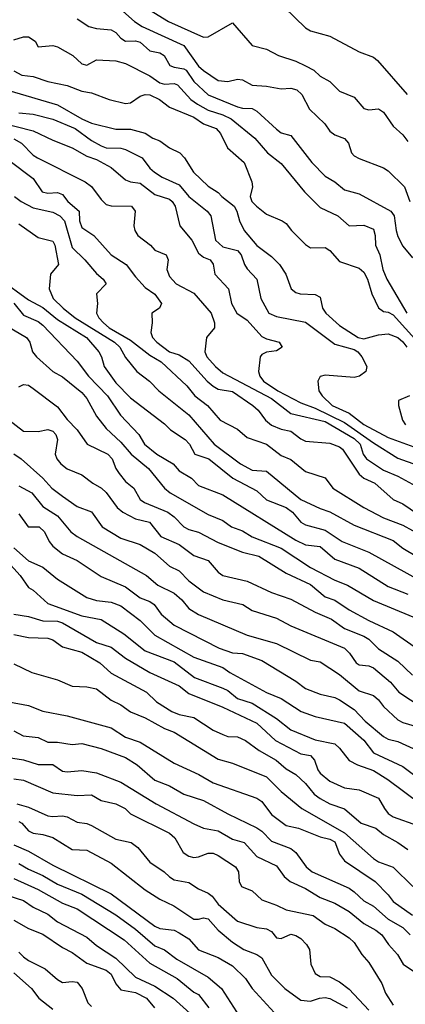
# Model space of a CAD drawing. Header units: metres. Extents: x -46681 to -43747, y -240911 to -237677.
# Tile 55 of 256: x -46610 to -46571, y -240120 to -240019. Entities that reach past the tile are written whole.
import ezdxf

# ---------------------------------------------------------------- set-up
doc = ezdxf.new("R2010")
doc.units = ezdxf.units.M
doc.layers.add('CONTOUR_INDEX', color=1, linetype='Continuous')
doc.layers.add('CONTOUR_INTER', color=3, linetype='Continuous')

msp = doc.modelspace()

# ---------------------------------------------------------------- linework, layer by layer
at = {"layer": 'CONTOUR_INDEX'}
for points, elevation in [([(-46597.6, -240017.52), (-46595.21, -240019.02), (-46591.6, -240020.62), (-46591.1, -240020.58), (-46588.6, -240019.14), (-46586.6, -240021.47), (-46585.1, -240021.86), (-46583.89, -240022.52), (-46582.1, -240023.09), (-46581.1, -240023.56), (-46580.25, -240024.02), (-46579.6, -240024.64), (-46578.6, -240025.17), (-46577.6, -240026.18), (-46576.1, -240026.79), (-46575.1, -240027.96), (-46574.6, -240028.09), (-46573.6, -240028), (-46573.1, -240028.34), (-46572.1, -240029.79), (-46571.1, -240030.67), (-46570.6, -240031.36)], 120), ([(-46611.6, -240026.12), (-46606.6, -240027.57), (-46604.12, -240029.02), (-46603.1, -240029.47), (-46600.6, -240030.07), (-46599.1, -240030.09), (-46597.6, -240030.48), (-46596.79, -240031.02), (-46596.1, -240031.28), (-46595.1, -240032.02), (-46594.03, -240032.52), (-46593.55, -240033.02), (-46592.62, -240034.52), (-46591.1, -240035.94), (-46590.1, -240036.59), (-46589.72, -240037.02), (-46588.45, -240038.02), (-46588.15, -240038.52), (-46587.9, -240039.52), (-46587.4, -240040.52), (-46586.1, -240042.05), (-46584.6, -240043.18), (-46583.77, -240044.02), (-46583.12, -240045.02), (-46582.59, -240046.52), (-46582.1, -240046.88), (-46581.65, -240047.02), (-46580.1, -240047.11), (-46579.6, -240047.36), (-46579.36, -240048.52), (-46579, -240049.02), (-46577.6, -240050.28), (-46575.68, -240051.52), (-46575.1, -240051.66), (-46573.6, -240051.25), (-46572.6, -240051.15), (-46571.6, -240051.52), (-46571.1, -240051.99), (-46570.68, -240052.52)], 125), ([(-46611.03, -240037.02), (-46610.33, -240037.52), (-46609.1, -240038.19), (-46607.1, -240038.63), (-46606.37, -240039.02), (-46605.9, -240039.52), (-46605.1, -240042.26), (-46603.78, -240043.52), (-46602.6, -240044.94), (-46601.92, -240045.52), (-46601.59, -240046.02), (-46602.59, -240047.02), (-46602.5, -240048.02), (-46602.6, -240049.02), (-46602.36, -240049.52), (-46601.88, -240050.02), (-46601.31, -240050.52), (-46599.1, -240051.8), (-46597.1, -240053.33), (-46595.94, -240054.02), (-46593.31, -240056.52), (-46592.49, -240057.52), (-46591.2, -240058.52), (-46589.89, -240060.02), (-46588.1, -240060.95), (-46587.1, -240061.83), (-46585.1, -240062.51), (-46583.6, -240063.66), (-46582.6, -240064.07), (-46581.1, -240065.33), (-46579.1, -240065.96), (-46578.3, -240067.02), (-46575.1, -240069.03), (-46573.1, -240070.1), (-46571.1, -240070.85), (-46569.1, -240071.95)], 130), ([(-46610.6, -240056.59), (-46610.1, -240056.36), (-46609.6, -240056.43), (-46609.1, -240056.78), (-46606.6, -240058.66), (-46605.6, -240059.98), (-46604.6, -240061.03), (-46603.57, -240062.52), (-46601.44, -240063.52), (-46600.99, -240064.02), (-46600.62, -240065.02), (-46600.25, -240065.52), (-46599.6, -240066.35), (-46598.75, -240067.02), (-46598.1, -240068.19), (-46597.66, -240068.52), (-46595.25, -240069.52), (-46594.6, -240070), (-46593.6, -240071.02), (-46593.1, -240071.28), (-46592.1, -240071.57), (-46590.1, -240072.62), (-46587.6, -240073.63), (-46585.92, -240074.02), (-46583.1, -240075.77), (-46580.6, -240076.96), (-46579.1, -240078.22), (-46578.1, -240078.56), (-46576.6, -240079.56), (-46574.6, -240080.66), (-46572.1, -240081.82), (-46569.6, -240083.56)], 135), ([(-46570.41, -240057.52), (-46571.56, -240058.02), (-46571.56, -240058.52), (-46571.13, -240060.02), (-46570.83, -240060.52)], 125), ([(-46611.1, -240073.19), (-46609.6, -240074.53), (-46608.1, -240075.15), (-46606.6, -240076.41), (-46603.6, -240078.29), (-46602.6, -240078.59), (-46601.1, -240078.78), (-46600.1, -240079.14), (-46598.1, -240080.67), (-46596.6, -240082.18), (-46592.6, -240084.44), (-46589.6, -240085.51), (-46588.9, -240086.02), (-46585.1, -240088.05), (-46583.6, -240088.68), (-46581.54, -240090.02), (-46580.1, -240090.55), (-46577.1, -240091.24), (-46575.1, -240092.98), (-46574.1, -240094.28), (-46571.1, -240095.7), (-46570.01, -240096.52)], 140), ([(-46611.61, -240089.02), (-46609.6, -240089.4), (-46608.1, -240090), (-46605.6, -240090.47), (-46601.1, -240091.71), (-46599.6, -240092.67), (-46598.1, -240093.19), (-46594.6, -240095.35), (-46592.07, -240096.52), (-46590.6, -240097.35), (-46586.1, -240098.96), (-46585.6, -240099.29), (-46584.6, -240100.63), (-46583.1, -240101.76), (-46581.83, -240102.02), (-46579.6, -240102.92), (-46578.6, -240103.16), (-46578.1, -240103.45), (-46577.6, -240104.69), (-46577.1, -240105.41), (-46573.94, -240107.52), (-46572.6, -240108.89), (-46572.1, -240109.57), (-46570.1, -240110.99)], 145), ([(-46610.6, -240101.34), (-46610.28, -240101.52), (-46609.6, -240102.3), (-46609.1, -240102.55), (-46608.1, -240102.69), (-46607.1, -240103), (-46605.1, -240104.21), (-46603.6, -240104.31), (-46601.1, -240105.64), (-46597.6, -240108.37), (-46596.1, -240109.33), (-46594.64, -240110.02), (-46592.6, -240111.38), (-46592.1, -240111.41), (-46591.6, -240111.25), (-46591.1, -240111.36), (-46590.1, -240112.52), (-46588.6, -240113.75), (-46587.46, -240114.52), (-46586.1, -240115.02), (-46585.6, -240115.39), (-46584.6, -240117.16), (-46583.22, -240118.52), (-46581.6, -240119.74), (-46580.6, -240119.84), (-46579.68, -240119.52), (-46579.1, -240119.45), (-46578.6, -240119.55), (-46576.83, -240120.52)], 150), ([(-46611.1, -240111.5), (-46609.6, -240112.35), (-46608.1, -240112.93), (-46606.1, -240114.32), (-46605.1, -240114.82), (-46603.6, -240115.93), (-46601.6, -240116.63), (-46601.1, -240117.07), (-46600.6, -240118.07), (-46600.1, -240118.67), (-46598.6, -240118.96), (-46597.47, -240119.52), (-46596.64, -240120.52)], 155)]:
    msp.add_lwpolyline(points, dxfattribs=dict(at, elevation=elevation))
at = {"layer": 'CONTOUR_INTER'}
for points, elevation in [([(-46601.1, -240016.87), (-46598.68, -240019.02), (-46597.9, -240019.52), (-46593.6, -240021.47), (-46592.1, -240023.59), (-46591.6, -240024.06), (-46590.1, -240025.07), (-46589.1, -240025.19), (-46588.1, -240024.95), (-46587.6, -240025.02), (-46586.6, -240025.55), (-46585.1, -240025.65), (-46583.6, -240025.94), (-46582.6, -240025.88), (-46581.99, -240026.02), (-46581.49, -240026.52), (-46580.69, -240028.02), (-46579.12, -240029.52), (-46578.6, -240030.28), (-46578.1, -240030.66), (-46577.1, -240031.05), (-46576.7, -240031.52), (-46576.37, -240032.52), (-46576.1, -240032.83), (-46575.6, -240033.12), (-46573.1, -240034.06), (-46572.6, -240034.39), (-46570.93, -240036.02), (-46570.37, -240037.52)], 121), ([(-46583.31, -240017.52), (-46581.1, -240019.66), (-46580.6, -240019.97), (-46578.59, -240020.52), (-46575.6, -240022.11), (-46574.1, -240022.68), (-46573.69, -240023.02), (-46570.66, -240026.52)], 119), ([(-46604.6, -240018.73), (-46603.38, -240019.52), (-46602.6, -240019.72), (-46601.1, -240019.85), (-46600.6, -240020.13), (-46600.1, -240020.71), (-46599.61, -240021.02), (-46598.6, -240020.99), (-46598.1, -240021.14), (-46597.1, -240022.03), (-46596.1, -240022.24), (-46595.65, -240022.52), (-46595.05, -240023.52), (-46594.6, -240023.72), (-46593.6, -240023.86), (-46593.39, -240024.02), (-46592.6, -240025.18), (-46591.1, -240026.55), (-46588.1, -240027.79), (-46587.6, -240027.93), (-46586.6, -240027.97), (-46586.1, -240028.24), (-46584.1, -240030.1), (-46583.6, -240030.45), (-46582.6, -240030.74), (-46580.47, -240033.52), (-46579.1, -240034.91), (-46578.1, -240035.51), (-46577.1, -240036.32), (-46575.6, -240036.75), (-46572.32, -240038.52), (-46571.99, -240039.02), (-46571.8, -240040.52), (-46571.6, -240041.13), (-46571.1, -240042.14), (-46570.1, -240043.34)], 122), ([(-46611.1, -240020.9), (-46610.1, -240020.59), (-46609.6, -240020.57), (-46608.92, -240021.02), (-46608.6, -240021.6), (-46607.1, -240021.48), (-46606.6, -240021.61), (-46605.02, -240022.52), (-46604.1, -240023.37), (-46603.6, -240023.49), (-46602.6, -240022.95), (-46600.6, -240023.06), (-46599.6, -240023.34), (-46597.1, -240024.61), (-46596.1, -240025.32), (-46595.6, -240025.44), (-46594.6, -240025.4), (-46594.28, -240025.52), (-46592.9, -240027.02), (-46592.21, -240027.52), (-46591.1, -240028.13), (-46589.6, -240028.6), (-46588.75, -240029.02), (-46586.32, -240031.02), (-46585.02, -240032.52), (-46583.6, -240033.63), (-46581.22, -240036.52), (-46579.6, -240038.16), (-46577.79, -240039.02), (-46576.6, -240040.04), (-46575.1, -240039.96), (-46574.1, -240040.38), (-46573.93, -240041.02), (-46573.9, -240042.02), (-46573.46, -240043.02), (-46573.15, -240044.52), (-46572.76, -240045.52), (-46570.7, -240049.02)], 123), ([(-46611.1, -240024.08), (-46610.27, -240024.52), (-46609.1, -240024.68), (-46607.6, -240025.19), (-46605.6, -240025.6), (-46604.1, -240026.17), (-46603.1, -240026.35), (-46601.3, -240027.02), (-46599.6, -240027.44), (-46599.1, -240027.37), (-46598.1, -240026.69), (-46597.6, -240026.52), (-46597.1, -240026.54), (-46596.13, -240027.02), (-46595.1, -240027.82), (-46592.6, -240028.84), (-46591.6, -240029.55), (-46590.3, -240030.02), (-46589.84, -240030.52), (-46589.11, -240032.02), (-46587.42, -240033.52), (-46586.62, -240035.52), (-46586.55, -240036.02), (-46586.79, -240037.02), (-46586.61, -240037.52), (-46586.15, -240038.02), (-46585.1, -240038.85), (-46583.5, -240039.52), (-46583.1, -240039.8), (-46582.54, -240040.52), (-46581.1, -240041.97), (-46580.6, -240042.29), (-46579.1, -240042.28), (-46578.6, -240042.57), (-46577.6, -240043.7), (-46575.6, -240044.4), (-46575.1, -240044.79), (-46574.74, -240045.52), (-46574.28, -240047.02), (-46573.6, -240048.48), (-46573.1, -240048.84), (-46572.6, -240048.92), (-46572.1, -240049.21), (-46569.56, -240052.02)], 124), ([(-46610.6, -240028.4), (-46609.1, -240028.55), (-46607.1, -240029.07), (-46604.78, -240030.02), (-46603.1, -240031.25), (-46602.1, -240031.79), (-46601.6, -240032), (-46600.1, -240032.05), (-46599.6, -240032.19), (-46597.91, -240033.02), (-46597.1, -240034.09), (-46596.62, -240034.52), (-46595.85, -240035.02), (-46594.1, -240035.81), (-46593.1, -240037.03), (-46591.22, -240038.52), (-46590.85, -240039.02), (-46590.36, -240041.52), (-46589.6, -240042.2), (-46588.1, -240042.58), (-46587.71, -240043.02), (-46587.38, -240044.02), (-46587.1, -240044.46), (-46586.11, -240045.52), (-46585.71, -240047.52), (-46584.86, -240049.02), (-46584.1, -240049.35), (-46581.1, -240049.96), (-46578.1, -240052.21), (-46576.1, -240052.77), (-46575.73, -240053.02), (-46575.33, -240053.52), (-46574.81, -240054.52), (-46574.91, -240055.02), (-46575.56, -240055.52), (-46576.1, -240055.64), (-46579.1, -240055.42), (-46579.6, -240055.55), (-46579.85, -240056.02), (-46579.73, -240057.02), (-46579.39, -240057.52), (-46578.38, -240058.52), (-46576.6, -240059.33), (-46575.1, -240060.48), (-46572.6, -240061.82), (-46569.6, -240062.91)], 126), ([(-46614.1, -240028.99), (-46609.1, -240030.25), (-46607.1, -240031.22), (-46605.1, -240032), (-46603.6, -240032.85), (-46602.6, -240033.22), (-46601.09, -240034.02), (-46599.6, -240035.31), (-46599.1, -240035.52), (-46598.1, -240035.63), (-46596.6, -240036.82), (-46595.1, -240037.29), (-46594.81, -240037.52), (-46594.51, -240038.02), (-46594.04, -240040.02), (-46592.81, -240041.52), (-46592.1, -240042.84), (-46591.6, -240043.26), (-46590.9, -240043.52), (-46590.6, -240043.99), (-46590.42, -240045.02), (-46589.01, -240046.52), (-46588.71, -240048.02), (-46588.17, -240049.02), (-46587.1, -240049.73), (-46585.6, -240051.41), (-46585.1, -240051.68), (-46583.8, -240052.02), (-46583.6, -240052.35), (-46583.52, -240052.52), (-46584.1, -240052.89), (-46585.1, -240053.05), (-46585.6, -240053.29), (-46585.77, -240053.52), (-46585.94, -240055.02), (-46585.8, -240055.52), (-46585.44, -240056.02), (-46583.94, -240057.02), (-46581.6, -240058.24), (-46580.1, -240058.8), (-46577.1, -240060.26), (-46574.1, -240062.38), (-46571.6, -240063.95), (-46569.6, -240064.66)], 127), ([(-46611.1, -240031.08), (-46610.32, -240031.52), (-46609.1, -240032.75), (-46608.67, -240033.02), (-46603.76, -240035.52), (-46603.1, -240035.97), (-46602.1, -240037.34), (-46601.6, -240037.83), (-46601.1, -240037.99), (-46599, -240038.02), (-46598.61, -240038.52), (-46598.75, -240040.02), (-46598.65, -240040.52), (-46598.35, -240041.02), (-46597.06, -240042.02), (-46596.6, -240042.54), (-46595.44, -240043.02), (-46595.24, -240043.52), (-46595.38, -240044.52), (-46595.1, -240045.26), (-46594.42, -240046.02), (-46592.6, -240046.98), (-46590.81, -240049.02), (-46590.45, -240050.02), (-46590.46, -240050.52), (-46591.3, -240051.52), (-46591.46, -240053.02), (-46591.25, -240053.52), (-46590.35, -240054.52), (-46589.6, -240055.15), (-46584.6, -240057.81), (-46582.6, -240059.36), (-46579.1, -240060.17), (-46576.1, -240061.94), (-46575.49, -240062.52), (-46575.18, -240063.52), (-46574.85, -240064.02), (-46573.1, -240065.18), (-46571.6, -240065.81), (-46568.6, -240067.44)], 128), ([(-46611.6, -240033.27), (-46609.1, -240035.18), (-46608.19, -240036.52), (-46607.6, -240036.66), (-46606.6, -240036.59), (-46606.1, -240036.82), (-46605.55, -240037.52), (-46604.38, -240038.52), (-46604.33, -240039.52), (-46604.1, -240040.2), (-46602.86, -240041.02), (-46601.1, -240043.01), (-46599.53, -240044.02), (-46598.6, -240045.29), (-46597.6, -240046.38), (-46596.6, -240047.07), (-46595.93, -240048.02), (-46596.11, -240048.52), (-46596.91, -240049.02), (-46596.87, -240050.02), (-46597.01, -240051.02), (-46596.85, -240051.52), (-46596.4, -240052.02), (-46595.1, -240052.99), (-46594.1, -240053.32), (-46593.1, -240053.94), (-46591.21, -240056.02), (-46590.6, -240056.53), (-46590.1, -240056.83), (-46588.6, -240057.1), (-46586.53, -240058.52), (-46585.96, -240059.02), (-46585.23, -240060.02), (-46584.6, -240060.54), (-46583.6, -240060.96), (-46582.6, -240061.17), (-46581.6, -240061.96), (-46581.1, -240062.19), (-46578.6, -240062.42), (-46577.6, -240062.79), (-46577.3, -240063.02), (-46575.6, -240065.58), (-46575.1, -240066.02), (-46573.97, -240066.52), (-46572.1, -240068.19), (-46571.1, -240068.66), (-46569.6, -240069.69)], 129), ([(-46610.6, -240039.83), (-46608.6, -240041.22), (-46607.1, -240041.62), (-46606.87, -240042.02), (-46606.51, -240044.02), (-46607.34, -240045.02), (-46607.48, -240046.52), (-46607.05, -240047.52), (-46606.03, -240048.52), (-46604.78, -240049.52), (-46600.76, -240052.02), (-46600.21, -240052.52), (-46599.6, -240053.59), (-46598.46, -240055.02), (-46597.14, -240056.02), (-46596.19, -240057.02), (-46593.1, -240059.48), (-46590.5, -240062.52), (-46587.78, -240064.52), (-46586.6, -240065.2), (-46585.1, -240065.29), (-46581.6, -240068.21), (-46579.6, -240069.14), (-46578.6, -240069.48), (-46576.1, -240070.86), (-46572.1, -240072.43), (-46571.1, -240073.21), (-46568.06, -240075.02)], 131), ([(-46612.55, -240045.52), (-46609.6, -240047.65), (-46608.1, -240048.43), (-46606.6, -240049.66), (-46603.61, -240051.52), (-46602.34, -240053.02), (-46602.08, -240053.52), (-46601.81, -240054.52), (-46600.6, -240056.2), (-46599.1, -240057.75), (-46595.6, -240060.42), (-46595, -240061.02), (-46593.48, -240062.02), (-46593.05, -240062.52), (-46592.49, -240063.52), (-46591.04, -240064.02), (-46588.58, -240066.02), (-46586.1, -240067.31), (-46585.1, -240068.23), (-46583.1, -240069.03), (-46582.45, -240069.52), (-46581.6, -240070.52), (-46581.1, -240070.8), (-46579.1, -240071.36), (-46577.35, -240072.52), (-46574.6, -240073.61), (-46569.37, -240076.52)], 132), ([(-46611.1, -240047.99), (-46610.1, -240049.23), (-46608.6, -240049.88), (-46608.1, -240050.25), (-46604.6, -240053.95), (-46603.41, -240055.52), (-46601.46, -240057.52), (-46600.13, -240059.52), (-46598.23, -240061.52), (-46597.67, -240062.52), (-46596.41, -240063.52), (-46594.72, -240064.52), (-46594.1, -240065.26), (-46592.82, -240066.02), (-46592.1, -240066.77), (-46589.6, -240067.73), (-46582.1, -240072.4), (-46581.1, -240072.87), (-46579.6, -240073.03), (-46578.1, -240074.34), (-46575.6, -240075.26), (-46572.6, -240077.17), (-46570.6, -240077.94)], 133), ([(-46613.26, -240049.52), (-46609.8, -240051.52), (-46609.45, -240052.02), (-46609.17, -240053.02), (-46608.78, -240053.52), (-46607.07, -240055.02), (-46606.1, -240055.57), (-46604.1, -240057.2), (-46603.6, -240057.8), (-46602.6, -240059.61), (-46601.6, -240060.9), (-46600.1, -240062.3), (-46599.04, -240063.52), (-46597.25, -240065.02), (-46595.6, -240067.02), (-46595.03, -240067.52), (-46591.1, -240069.76), (-46589.6, -240070.38), (-46588.7, -240071.02), (-46587.6, -240071.44), (-46586.6, -240072.03), (-46583.6, -240073.2), (-46580.6, -240075.19), (-46578.1, -240076.51), (-46576.79, -240077.02), (-46574.1, -240078.59), (-46568.27, -240081.02)], 134), ([(-46611.6, -240059.99), (-46610.1, -240061.18), (-46608.6, -240061.19), (-46607.6, -240061), (-46607.1, -240061.17), (-46606.78, -240061.52), (-46606.61, -240062.02), (-46606.84, -240063.52), (-46606.66, -240064.02), (-46606.25, -240064.52), (-46605.6, -240065.05), (-46604.1, -240065.65), (-46602.97, -240066.52), (-46602.09, -240067.02), (-46601.6, -240067.48), (-46600.48, -240069.02), (-46599.89, -240069.52), (-46598.6, -240070.2), (-46597.16, -240070.52), (-46595.97, -240072.02), (-46594.1, -240072.82), (-46592.6, -240073.95), (-46591.1, -240074.47), (-46590.1, -240075.68), (-46589.6, -240076.03), (-46587.1, -240076.6), (-46584.6, -240077.77), (-46582.6, -240078.45), (-46580.1, -240079.79), (-46578.43, -240080.52), (-46577.1, -240081.48), (-46575.1, -240082.28), (-46574.6, -240082.59), (-46573.6, -240083.57), (-46571.6, -240084.83), (-46570.1, -240086.3)], 136), ([(-46611.1, -240063.5), (-46610.33, -240064.02), (-46608.1, -240066.01), (-46607.2, -240067.02), (-46606.1, -240067.87), (-46604.6, -240068.93), (-46603.1, -240069.48), (-46602.03, -240071.02), (-46600.1, -240072.18), (-46598.1, -240072.83), (-46596.6, -240073.72), (-46595.1, -240075.06), (-46594.1, -240075.56), (-46593.1, -240076.59), (-46591.6, -240077.69), (-46589.6, -240078.53), (-46587.55, -240079.02), (-46586.6, -240079.62), (-46584.1, -240080.43), (-46582.6, -240081.21), (-46577.1, -240083.52), (-46576.57, -240084.02), (-46575.89, -240085.02), (-46575.6, -240085.21), (-46574.6, -240085.32), (-46574.1, -240085.54), (-46572.36, -240087.02), (-46571.52, -240088.02), (-46569.1, -240089.61)], 137), ([(-46610.6, -240066.81), (-46609.23, -240067.52), (-46608.1, -240068.92), (-46606.6, -240069.87), (-46605.22, -240071.52), (-46604.6, -240072.02), (-46597.44, -240076.02), (-46596.3, -240077.02), (-46594.6, -240077.86), (-46593.83, -240078.52), (-46593.1, -240079.42), (-46592.1, -240080.05), (-46587.1, -240082.16), (-46584.1, -240083.04), (-46580.6, -240084.73), (-46579.6, -240084.9), (-46577.6, -240086.22), (-46575.6, -240087.9), (-46574.1, -240088.37), (-46573.6, -240088.81), (-46573.09, -240089.52), (-46571.6, -240090.87), (-46571.1, -240091.15), (-46569.6, -240091.61)], 138), ([(-46610.6, -240069.67), (-46609.61, -240071.02), (-46608.48, -240071.02), (-46607.93, -240071.52), (-46607.47, -240072.52), (-46607.1, -240073.02), (-46606.1, -240073.78), (-46604.6, -240074.48), (-46602.1, -240076.12), (-46599.6, -240077.19), (-46598.1, -240078.32), (-46597.1, -240078.69), (-46596.68, -240079.02), (-46595.94, -240080.02), (-46594.6, -240081.15), (-46590, -240083.52), (-46588.6, -240083.98), (-46587.6, -240084.04), (-46585.6, -240084.78), (-46582.1, -240086.89), (-46581.1, -240087.64), (-46579.6, -240088.23), (-46578.1, -240088.58), (-46577.6, -240088.81), (-46576.1, -240089.8), (-46574.98, -240091.02), (-46573.1, -240092.59), (-46572.6, -240092.86), (-46571.6, -240093.11), (-46569.6, -240094.02)], 139), ([(-46612.1, -240074.22), (-46610.45, -240076.02), (-46609.6, -240077.27), (-46609.1, -240077.54), (-46607.6, -240078.9), (-46604.1, -240080.16), (-46602.1, -240080.56), (-46599.78, -240082.02), (-46597.6, -240083.78), (-46594.6, -240084.92), (-46592.53, -240086.52), (-46589.6, -240087.63), (-46589.1, -240087.85), (-46588.1, -240088.67), (-46586.6, -240089.15), (-46584.1, -240090.75), (-46582.6, -240091.91), (-46580.1, -240092.93), (-46578.1, -240093.36), (-46577.6, -240093.79), (-46576.6, -240095.06), (-46575.75, -240095.52), (-46574.1, -240096.1), (-46572.64, -240097.02), (-46569.27, -240099.52)], 141), ([(-46611.1, -240080.02), (-46609.6, -240080.23), (-46608.1, -240080.69), (-46606.6, -240080.74), (-46606.1, -240080.9), (-46602.6, -240082.91), (-46601.1, -240083.4), (-46599.6, -240084.52), (-46597.1, -240086.02), (-46594.1, -240087.37), (-46593.1, -240088.18), (-46589.6, -240089.58), (-46586.1, -240091.21), (-46584.19, -240093.02), (-46581.6, -240094.38), (-46580.6, -240094.56), (-46580.17, -240095.02), (-46579.84, -240096.02), (-46579.6, -240096.38), (-46578.6, -240097.21), (-46577.1, -240097.87), (-46575.6, -240098.09), (-46573.6, -240098.96), (-46573, -240100.02), (-46572.6, -240100.51), (-46572.1, -240100.86), (-46569.6, -240101.74)], 142), ([(-46611.1, -240082.09), (-46609.6, -240082.39), (-46607.6, -240082.46), (-46607.1, -240082.66), (-46606.1, -240083.37), (-46604.1, -240083.91), (-46602.24, -240085.02), (-46601.1, -240086.09), (-46597.45, -240088.02), (-46596.42, -240089.02), (-46594.86, -240090.02), (-46594.1, -240090.32), (-46592.6, -240090.64), (-46590.6, -240091.95), (-46589.6, -240092.4), (-46589.1, -240092.58), (-46588.1, -240092.63), (-46587.27, -240093.02), (-46585.87, -240094.02), (-46584.11, -240095.02), (-46583.1, -240095.92), (-46582.1, -240096.52), (-46581.1, -240097.45), (-46580.21, -240098.52), (-46579.6, -240098.97), (-46578.6, -240099.53), (-46577.1, -240100.05), (-46575.38, -240101.52), (-46573.88, -240102.02), (-46573.1, -240102.68), (-46571.6, -240103.49), (-46570.6, -240104.24)], 143), ([(-46611.1, -240085.1), (-46609.23, -240086.02), (-46606.6, -240086.76), (-46605.1, -240087.4), (-46603.6, -240087.49), (-46602.6, -240087.69), (-46601.1, -240088.84), (-46600.1, -240089.35), (-46599.1, -240090.07), (-46597.6, -240090.66), (-46595.6, -240091.77), (-46594.6, -240092.14), (-46590.1, -240094.94), (-46588.6, -240095.35), (-46585.1, -240096.75), (-46583.6, -240098.25), (-46581.48, -240100.02), (-46577.1, -240102.52), (-46574.1, -240105.17), (-46573.6, -240105.48), (-46572.1, -240106.05), (-46570.06, -240108.02)], 144), ([(-46611.1, -240092.01), (-46610.15, -240092.52), (-46608.6, -240092.71), (-46607.6, -240093.19), (-46606.6, -240093.19), (-46605.1, -240093.43), (-46604.1, -240093.32), (-46602.1, -240093.82), (-46599.6, -240094.75), (-46598.41, -240095.52), (-46596.6, -240097.1), (-46595.1, -240097.67), (-46593.6, -240098.53), (-46591.6, -240099.19), (-46589.1, -240100.56), (-46586.1, -240101.98), (-46585.6, -240102.33), (-46584.6, -240103.38), (-46582.6, -240104.11), (-46582.1, -240104.52), (-46581.05, -240106.02), (-46580.41, -240106.52), (-46576.6, -240108.22), (-46576.1, -240108.57), (-46575.1, -240109.5), (-46574.1, -240110.05), (-46572.6, -240111.4), (-46571.1, -240112.27), (-46570.33, -240113.02)], 146), ([(-46612.1, -240094.7), (-46610.1, -240095.01), (-46608.6, -240095.49), (-46607.1, -240095.47), (-46606.1, -240096.16), (-46605.6, -240096.24), (-46604.1, -240096.1), (-46602.6, -240096.33), (-46600.1, -240097.29), (-46596.47, -240099.52), (-46592.6, -240101.59), (-46591.6, -240102.03), (-46590.1, -240102.3), (-46588.6, -240103.18), (-46587.43, -240103.52), (-46586.1, -240104.93), (-46584.1, -240105.9), (-46583.3, -240107.02), (-46582.69, -240107.52), (-46581.1, -240108.25), (-46579.6, -240109.16), (-46578.1, -240109.76), (-46576.6, -240110.62), (-46575.1, -240111.83), (-46573.88, -240112.52), (-46573.27, -240113.02), (-46572.58, -240114.02), (-46571.63, -240115.02), (-46571.06, -240116.02), (-46569.6, -240117.03)], 147), ([(-46611.1, -240096.97), (-46610.1, -240097.1), (-46607.1, -240098.41), (-46604.6, -240098.68), (-46603.1, -240098.61), (-46602.1, -240099.17), (-46600.6, -240099.52), (-46599.65, -240100.02), (-46599.1, -240100.54), (-46595.1, -240102.54), (-46594.54, -240103.02), (-46593.68, -240104.52), (-46593.1, -240104.92), (-46592.6, -240105.05), (-46592.1, -240104.99), (-46591.1, -240104.62), (-46590.6, -240104.6), (-46590.1, -240104.83), (-46588.31, -240106.02), (-46587.98, -240106.52), (-46587.93, -240107.52), (-46587.7, -240108.02), (-46586.6, -240108.47), (-46585.6, -240109.39), (-46584.1, -240109.94), (-46583.1, -240110.45), (-46580.32, -240111.02), (-46579.1, -240111.9), (-46578.1, -240112.37), (-46576.6, -240113.31), (-46576.1, -240113.8), (-46575.32, -240115.02), (-46574.6, -240115.85), (-46573.26, -240118.02), (-46572.88, -240119.02), (-46572.1, -240120.24)], 148), ([(-46610.8, -240099.52), (-46609.6, -240099.86), (-46607.6, -240100.75), (-46607.1, -240100.84), (-46606.1, -240100.75), (-46605.6, -240100.88), (-46604.6, -240101.41), (-46603.6, -240101.56), (-46603.1, -240101.76), (-46600.6, -240103.15), (-46599.02, -240103.52), (-46598.33, -240104.02), (-46597.1, -240105.54), (-46595.65, -240106.52), (-46595.1, -240107.05), (-46594.6, -240107.34), (-46593.1, -240107.64), (-46592.1, -240108.28), (-46591.1, -240108.71), (-46590.71, -240109.02), (-46590.1, -240109.86), (-46588.1, -240111.61), (-46586.1, -240112.27), (-46585.1, -240112.39), (-46584.6, -240112.68), (-46584.1, -240113.32), (-46583.6, -240113.38), (-46582.6, -240112.94), (-46582.1, -240113.07), (-46581.6, -240113.4), (-46580.99, -240114.02), (-46580.7, -240114.52), (-46580.57, -240116.02), (-46580.1, -240116.99), (-46579.6, -240117.3), (-46578.6, -240117.34), (-46577.6, -240117.84), (-46576.6, -240118.6), (-46574.6, -240120.77)], 149), ([(-46611.1, -240103.76), (-46609.6, -240104.41), (-46607.1, -240105.85), (-46601.1, -240108.8), (-46596.6, -240112.11), (-46596.1, -240112.35), (-46594.6, -240112.54), (-46594.1, -240112.79), (-46593.1, -240113.43), (-46592.1, -240114.57), (-46590.1, -240115.35), (-46588.6, -240116.21), (-46587.26, -240117.52), (-46586.6, -240118.53), (-46584.33, -240121.02)], 151), ([(-46610.6, -240105.66), (-46609.6, -240106.26), (-46608.1, -240106.9), (-46606.6, -240107.8), (-46604.1, -240108.84), (-46600.6, -240110.94), (-46598.6, -240112.41), (-46596.6, -240114.13), (-46595.6, -240114.57), (-46594.32, -240115.52), (-46591.1, -240117.37), (-46589.76, -240118.52), (-46587.6, -240121.89)], 152), ([(-46611.1, -240107.21), (-46608.6, -240108.33), (-46606.1, -240109.76), (-46604.6, -240110.34), (-46599.74, -240113.52), (-46597.1, -240115.92), (-46594.31, -240117.52), (-46592.6, -240118.92), (-46592.1, -240119.15), (-46591.05, -240120.52)], 153), ([(-46612.6, -240108.68), (-46610.1, -240109.46), (-46609.1, -240110.15), (-46607.6, -240110.89), (-46606.6, -240111.67), (-46603.6, -240113.26), (-46602.6, -240114.11), (-46600.6, -240115.41), (-46598.6, -240117.36), (-46596.6, -240118.29), (-46594.7, -240119.52), (-46591.94, -240122.02)], 154), ([(-46610.6, -240114.81), (-46610.1, -240115.27), (-46609.6, -240115.65), (-46607.86, -240116.52), (-46606.6, -240117.62), (-46606.1, -240117.91), (-46605.1, -240117.82), (-46604.6, -240117.89), (-46604.08, -240118.52), (-46603.5, -240120.02), (-46603.1, -240120.39)], 156), ([(-46611.1, -240116.93), (-46609.27, -240118.52), (-46608.53, -240119.52), (-46607.1, -240120.65)], 157)]:
    msp.add_lwpolyline(points, dxfattribs=dict(at, elevation=elevation))

doc.saveas('drawing.dxf')
